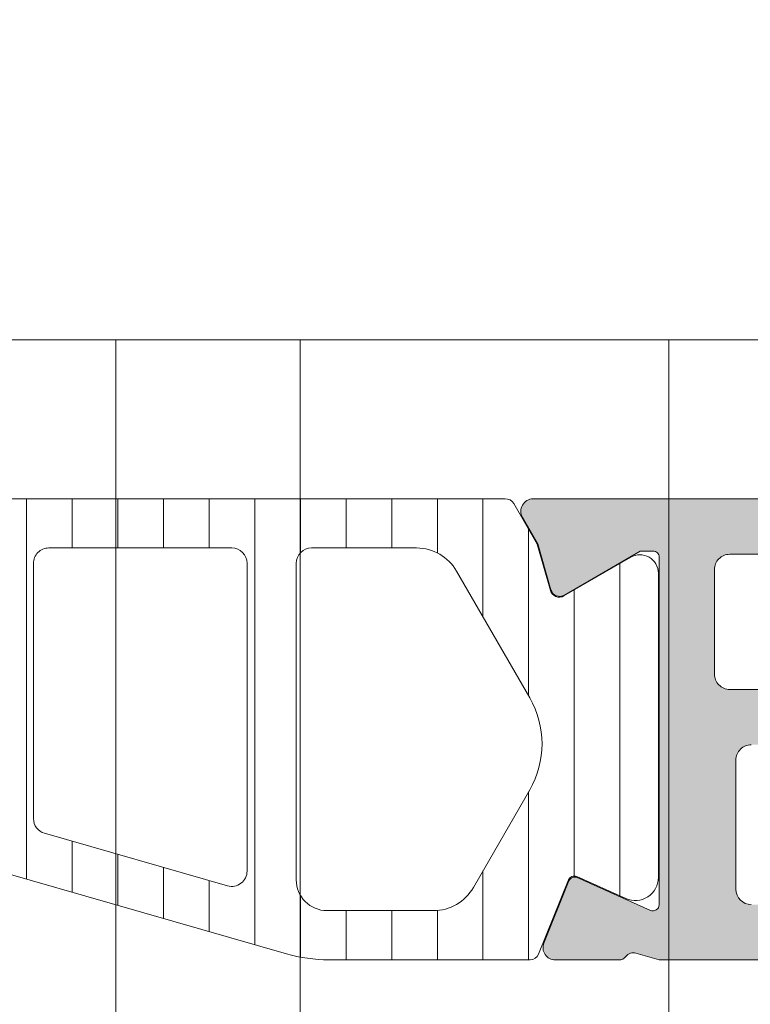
# Model space of a CAD drawing. Header units: millimetres. Extents: x 213386 to 506888, y 183055 to 450952.
# Tile 18 of 256: x 373081 to 373104, y 287229 to 287261. Entities that reach past the tile are written whole.
import ezdxf

# ---------------------------------------------------------------- set-up
doc = ezdxf.new("R2010")
doc.units = ezdxf.units.MM
doc.layers.add('FASÁDA DETAILNÍ', color=255, linetype='Continuous', lineweight=0)
pattern_1 = [(135, (397960.6382589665, 280090.6957864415), (-1.077630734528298, -1.077630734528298), []), (225, (397960.6382589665, 280090.6957864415), (1.077630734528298, -1.077630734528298), [])]

msp = doc.modelspace()

# ---------------------------------------------------------------- hatches: boundary and pattern name
at = {"layer": 'FASÁDA DETAILNÍ'}
h = msp.add_hatch(color=256, dxfattribs=at)
edge = h.paths.add_edge_path(flags=16)
edge.add_ellipse((373131.1201415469, 287239.4956666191), major_axis=(-0.4999740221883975, 0), ratio=1, start_angle=89.99702293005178, end_angle=180.0029770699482)
edge.add_line((373131.6201155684, 287239.4956925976), (373131.6201155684, 287257.4956925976))
edge.add_ellipse((373131.1201415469, 287257.4957185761), major_axis=(-0.4999740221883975, 0), ratio=1, start_angle=179.9970229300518, end_angle=270.0029770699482)
edge.add_line((373131.1201155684, 287257.9956925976), (373118.6201155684, 287257.9956925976))
edge.add_ellipse((373118.6201373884, 287257.4956707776), major_axis=(-0.5000218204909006, 0), ratio=1, start_angle=270.002500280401, end_angle=359.997499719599)
edge.add_line((373118.1201155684, 287257.4956925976), (373118.1201155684, 287244.8926415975))
edge.add_ellipse((373116.620116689, 287244.8926404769), major_axis=(-1.499998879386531, 0), ratio=1, start_angle=89.99995719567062, end_angle=180.0000428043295, ccw=False)
edge.add_line((373116.6201155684, 287243.3926415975), (373103.6201275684, 287243.3926415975))
edge.add_ellipse((373103.6201271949, 287242.8926419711), major_axis=(-0.4999996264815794, 0), ratio=1, start_angle=-90.00004280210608, end_angle=4.280210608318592e-05)
edge.add_line((373103.1201275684, 287242.8926415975), (373103.1201275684, 287239.4956925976))
edge.add_ellipse((373103.6201271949, 287239.4956922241), major_axis=(-0.4999996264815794, 0), ratio=1, start_angle=-4.280210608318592e-05, end_angle=90.00004280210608)
edge.add_line((373103.6201275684, 287238.9956925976), (373131.1201155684, 287238.9956925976))
edge = h.paths.add_edge_path()
edge.add_line((373132.3201275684, 287210.1956975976), (373129.3201275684, 287210.1956975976))
edge.add_line((373129.3201275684, 287210.1956975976), (373129.3201275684, 287212.1956975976))
edge.add_arc((373129.8201015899, 287212.1957235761), 0.4999740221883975, 89.9970229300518, 180.0029770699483, ccw=False)
edge.add_line((373129.8201275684, 287212.6956975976), (373130.3201275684, 287212.6956975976))
edge.add_line((373130.3201275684, 287212.6956975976), (373130.3201275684, 287211.6956975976))
edge.add_line((373130.3201275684, 287211.6956975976), (373131.3201275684, 287211.6956975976))
edge.add_arc((373131.3200634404, 287212.6957617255), 1.000064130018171, 270.0036740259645, 359.9963259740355)
edge.add_line((373132.3201275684, 287212.6956975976), (373132.3201275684, 287216.6956975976))
edge.add_arc((373131.3200975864, 287216.6956676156), 1.000029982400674, 0.001717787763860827, 89.99828221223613)
edge.add_line((373131.3201275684, 287217.6956975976), (373130.3201275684, 287217.6956975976))
edge.add_line((373130.3201275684, 287217.6956975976), (373130.3201275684, 287216.6956975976))
edge.add_line((373130.3201275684, 287216.6956975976), (373129.8201275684, 287216.6956975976))
edge.add_arc((373129.8201331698, 287217.195703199), 0.5000056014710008, 180.0006418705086, 269.9993581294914, ccw=False)
edge.add_line((373129.3201275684, 287217.1956975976), (373129.3201275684, 287219.9957005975))
edge.add_arc((373129.8201275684, 287219.9957005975), 0.5, 0, 180, ccw=False)
edge.add_line((373130.3201275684, 287219.9957005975), (373130.3201275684, 287219.6956975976))
edge.add_arc((373130.8201382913, 287219.6957083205), 0.5000107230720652, 180.0012287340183, 269.9987712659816)
edge.add_line((373130.8201275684, 287219.1956975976), (373131.3201275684, 287219.1956975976))
edge.add_arc((373131.3200596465, 287219.6957655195), 0.5000679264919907, 270.0077822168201, 359.9922177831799)
edge.add_line((373131.8201275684, 287219.6956975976), (373131.8201275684, 287230.9956925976))
edge.add_arc((373131.3201057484, 287230.9956707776), 0.5000218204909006, 0.002500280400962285, 89.99749971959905)
edge.add_line((373131.3201275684, 287231.4956925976), (373130.8201275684, 287231.4956925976))
edge.add_arc((373130.8200648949, 287230.9957552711), 0.499937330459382, 89.99281724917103, 180.007182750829)
edge.add_line((373130.3201275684, 287230.9956925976), (373130.3201275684, 287230.6956895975))
edge.add_arc((373129.8200647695, 287230.6957523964), 0.5000628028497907, 270.0071953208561, 359.9928046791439, ccw=False)
edge.add_line((373129.8201275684, 287230.1956895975), (373125.3201275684, 287230.1956895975))
edge.add_arc((373125.3201331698, 287230.695695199), 0.5000056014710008, 180.0006418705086, 269.9993581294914, ccw=False)
edge.add_line((373124.8201275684, 287230.6956895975), (373124.8201275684, 287231.4956925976))
edge.add_arc((373125.3201015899, 287231.4957185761), 0.4999740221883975, 89.9970229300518, 180.0029770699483, ccw=False)
edge.add_line((373125.3201275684, 287231.9956925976), (373127.3201275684, 287231.9956925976))
edge.add_arc((373127.3200596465, 287232.4957605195), 0.5000679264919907, 270.0077822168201, 359.9922177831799)
edge.add_line((373127.8201275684, 287232.4956925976), (373127.8201275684, 287232.9956925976))
edge.add_arc((373128.3200648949, 287232.9957552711), 0.499937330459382, 89.99281724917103, 180.0071827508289, ccw=False)
edge.add_line((373128.3201275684, 287233.4956925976), (373131.3201275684, 287233.4956925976))
edge.add_arc((373131.3200724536, 287233.9957477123), 0.5000551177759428, 270.006314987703, 359.9936850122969)
edge.add_line((373131.8201275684, 287233.9956925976), (373131.8201275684, 287235.6956895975))
edge.add_arc((373130.3201594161, 287235.6957214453), 1.499968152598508, 359.9987834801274, 450.0012165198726)
edge.add_line((373130.3201275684, 287237.1956895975), (373104.3201275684, 287237.1956895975))
edge.add_arc((373104.3201067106, 287236.6957104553), 0.4999791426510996, 89.9976097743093, 180.0023902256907)
edge.add_line((373103.8201275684, 287236.6956895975), (373103.8201275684, 287232.4956925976))
edge.add_arc((373104.3201331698, 287232.495698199), 0.5000056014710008, 180.0006418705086, 269.9993581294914)
edge.add_line((373104.3201275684, 287231.9956925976), (373106.3201275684, 287231.9956925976))
edge.add_arc((373106.3201057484, 287231.4956707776), 0.5000218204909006, 0.002500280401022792, 89.99749971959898, ccw=False)
edge.add_line((373106.8201275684, 287231.4956925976), (373106.8201275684, 287230.6956895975))
edge.add_arc((373106.320075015, 287230.6957421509), 0.5000525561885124, 270.0060215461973, 359.9939784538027, ccw=False)
edge.add_line((373106.3201275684, 287230.1956895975), (373101.3201265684, 287230.1956895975))
edge.add_line((373101.3201265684, 287230.1956895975), (373100.5622375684, 287230.4130105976))
edge.add_arc((373100.4795462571, 287230.1246321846), 0.2999999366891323, 73.99997576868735, 142.0951853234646)
edge.add_arc((373100.0061264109, 287230.4932427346), 0.3000001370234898, 270.0000300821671, 322.0952819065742, ccw=False)
edge.add_line((373100.0061265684, 287230.1932425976), (373097.9419795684, 287230.1932445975))
edge.add_arc((373097.9419791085, 287230.5932439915), 0.399999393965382, 158.0262304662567, 270.00006587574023, ccw=False)
edge.add_line((373097.5710375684, 287230.7429165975), (373098.3873985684, 287232.7661455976))
edge.add_arc((373098.5728688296, 287232.6913089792), 0.1999993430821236, 65.85890763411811, 158.0260921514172, ccw=False)
edge.add_line((373098.6546655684, 287232.8738165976), (373101.0383505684, 287231.8054965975))
edge.add_arc((373101.1201472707, 287231.9880047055), 0.1999997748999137, 245.8589745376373, 360.8199006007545)
edge.add_line((373101.3201265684, 287231.9908665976), (373101.3201275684, 287243.2949465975))
edge.add_arc((373101.1287130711, 287243.303378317), 0.1916001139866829, 357.4777780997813, 451.0444500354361)
edge.add_line((373101.1252205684, 287243.4949465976), (373100.7046365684, 287243.4949465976))
edge.add_line((373100.7046365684, 287243.4949465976), (373098.2390245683, 287242.0632115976))
edge.add_arc((373098.088212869, 287242.3225485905), 0.2999997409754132, 195.9999717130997, 300.1791961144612, ccw=False)
edge.add_line((373097.7998345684, 287242.2398575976), (373097.3719635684, 287243.7320185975))
edge.add_line((373097.3719635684, 287243.7320185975), (373096.8735515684, 287244.5952935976))
edge.add_arc((373097.2199618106, 287244.7952935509), 0.400000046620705, 90.00003470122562, 209.9999884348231, ccw=False)
edge.add_line((373097.2199615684, 287245.1952935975), (373101.3278925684, 287245.1949465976))
edge.add_line((373101.3278925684, 287245.1949465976), (373115.8199495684, 287245.1926415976))
edge.add_arc((373115.8201276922, 287245.6926414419), 0.4999998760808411, 269.9795885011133, 360.0000178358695)
edge.add_line((373116.3201275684, 287245.6926415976), (373116.3201275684, 287251.0956835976))
edge.add_arc((373115.8201279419, 287251.0956839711), 0.4999996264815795, 359.9999571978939, 450.0000428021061)
edge.add_line((373115.8201275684, 287251.5956835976), (373113.3201275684, 287251.5956835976))
edge.add_arc((373113.3201271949, 287252.095683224), 0.4999996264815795, 179.9999571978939, 270.00004280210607, ccw=False)
edge.add_line((373112.8201275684, 287252.0956835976), (373112.8201275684, 287253.3956865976))
edge.add_arc((373113.3201067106, 287253.3957074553), 0.4999791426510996, 89.99760977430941, 180.0023902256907, ccw=False)
edge.add_line((373113.3201275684, 287253.8956865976), (373113.8201275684, 287253.8956865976))
edge.add_line((373113.8201275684, 287253.8956865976), (373113.8201275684, 287252.8956865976))
edge.add_line((373113.8201275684, 287252.8956865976), (373115.3201275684, 287252.8956865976))
edge.add_arc((373115.3200958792, 287253.8957182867), 1.00003168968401, 270.001815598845, 359.998184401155)
edge.add_line((373116.3201275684, 287253.8956865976), (373116.3201275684, 287257.8956865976))
edge.add_arc((373115.3200583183, 287257.8956173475), 1.000069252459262, 0.003967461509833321, 89.99603253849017)
edge.add_line((373115.3201275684, 287258.8956865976), (373113.8201275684, 287258.8956865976))
edge.add_line((373113.8201275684, 287258.8956865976), (373113.8201275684, 287257.8956865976))
edge.add_line((373113.8201275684, 287257.8956865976), (373113.3201275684, 287257.8956865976))
edge.add_arc((373113.3201015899, 287258.3956606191), 0.4999740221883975, 179.9970229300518, 270.0029770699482, ccw=False)
edge.add_line((373112.8201275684, 287258.3956865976), (373112.8201275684, 287259.6956895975))
edge.add_arc((373113.3201331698, 287259.6956839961), 0.5000056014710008, 90.00064187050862, 179.9993581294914, ccw=False)
edge.add_line((373113.3201275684, 287260.1956895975), (373132.3201275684, 287260.1956895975))
edge.add_arc((373132.3201568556, 287258.6957188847), 1.49997071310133, -0.0011187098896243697, 90.00111870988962, ccw=False)
edge.add_line((373133.8201275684, 287258.6956895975), (373133.8201275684, 287211.6956975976))
edge.add_arc((373132.3200672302, 287211.6957579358), 1.500060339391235, 270.0023046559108, 359.9976953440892, ccw=False)
h = msp.add_hatch(dxfattribs=at)
h.set_pattern_fill('ANSI31', color=256, scale=0.468, angle=45, style=0)
h.set_pattern_definition([(90, (397960.6382589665, 280090.6957864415), (-1.4859, 3.33066907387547e-16), [])])
edge = h.paths.add_edge_path(flags=16)
edge.add_line((373073.9086335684, 287242.8476175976), (373072.6252715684, 287240.6249075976))
edge.add_ellipse((373074.3569965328, 287239.6250352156), major_axis=(-1.999654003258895, 0), ratio=1, start_angle=-30.0015014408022, end_angle=29.99995422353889)
edge.add_line((373072.6252445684, 287238.6252095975), (373073.2773725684, 287237.4956915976))
edge.add_ellipse((373075.8754527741, 287238.9956947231), major_axis=(-3.000005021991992, 0), ratio=1, start_angle=30.00001355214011, end_angle=73.99994528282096)
edge.add_line((373075.0485365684, 287236.1119055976), (373078.7195585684, 287235.0592575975))
edge.add_ellipse((373078.8573773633, 287235.5398886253), major_axis=(-0.5000002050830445, 0), ratio=1, start_angle=73.99999279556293, end_angle=180.0007989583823)
edge.add_line((373079.3573775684, 287235.5398955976), (373079.3572675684, 287243.0976485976))
edge.add_ellipse((373078.8572677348, 287243.097638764), major_axis=(-0.4999998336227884, 0), ratio=1, start_angle=180.0011268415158, end_angle=270.000821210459)
edge.add_line((373078.8572605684, 287243.5976385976), (373075.2076115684, 287243.5975825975))
edge.add_ellipse((373075.2076510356, 287242.0975833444), major_axis=(-1.499999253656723, 0), ratio=1, start_angle=270.001507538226, end_angle=329.998472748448)
edge = h.paths.add_edge_path(flags=16)
edge.add_line((373080.9572695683, 287243.0976665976), (373080.9573965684, 287234.7943365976))
edge.add_ellipse((373081.4573968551, 287234.794344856), major_axis=(-0.5000002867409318, 0), ratio=1, start_angle=0.0009463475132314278, end_angle=74.00005606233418)
edge.add_line((373081.3195785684, 287234.3137135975), (373087.2723405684, 287232.6067865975))
edge.add_ellipse((373087.41015959, 287233.0874173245), major_axis=(-0.4999999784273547, 0), ratio=1, start_angle=73.99995831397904, end_angle=180.0009480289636)
edge.add_line((373087.9101595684, 287233.0874255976), (373087.9099895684, 287243.0977795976))
edge.add_ellipse((373087.4099893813, 287243.0977674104), major_axis=(-0.5000001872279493, 0), ratio=1, start_angle=180.0013965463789, end_angle=270.0008953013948)
edge.add_line((373087.4099815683, 287243.5977675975), (373081.4572615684, 287243.5976775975))
edge.add_ellipse((373081.4572698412, 287243.0976773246), major_axis=(-0.5000002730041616, 0), ratio=1, start_angle=-89.99905200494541, end_angle=0.001229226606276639)
edge = h.paths.add_edge_path(flags=16)
edge.add_line((373095.2742935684, 287232.5486305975), (373097.1081825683, 287235.7250205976))
edge.add_ellipse((373094.5101028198, 287237.2250204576), major_axis=(-3.000002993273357, 0), ratio=1, start_angle=150.000036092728, end_angle=210.0014917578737)
edge.add_line((373097.1081425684, 287238.7250895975), (373094.7276475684, 287242.8479725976))
edge.add_ellipse((373093.4286292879, 287242.0979369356), major_axis=(-1.500000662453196, 0), ratio=1, start_angle=210.0015583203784, end_angle=270.0015171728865)
edge.add_line((373093.4285895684, 287243.5979375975), (373090.0099755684, 287243.5978465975))
edge.add_ellipse((373090.0099890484, 287243.0978471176), major_axis=(-0.4999994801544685, 0), ratio=1, start_angle=-89.9984553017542, end_angle=0.001434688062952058)
edge.add_line((373089.5099895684, 287243.0978345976), (373089.5101705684, 287232.7985195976))
edge.add_ellipse((373090.5101709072, 287232.7985379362), major_axis=(-1.000000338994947, 0), ratio=1, start_angle=0.001050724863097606, end_angle=90.00152757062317)
edge.add_line((373090.5101975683, 287231.7985375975), (373093.9752955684, 287231.7986305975))
edge.add_ellipse((373093.9752553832, 287233.2986307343), major_axis=(-1.500000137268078, 0), ratio=1, start_angle=90.00153496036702, end_angle=149.9999969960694)
edge = h.paths.add_edge_path()
edge.add_line((373097.1220995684, 287230.1987625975), (373090.5690365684, 287230.1985405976))
edge.add_arc((373090.5688697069, 287235.1985382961), 4.999997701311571, 253.9999762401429, 270.00191209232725, ccw=False)
edge.add_line((373089.1906815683, 287230.3922325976), (373074.3042635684, 287234.6608435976))
edge.add_arc((373074.1664450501, 287234.1802132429), 0.4999994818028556, 74.00000200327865, 180.0000739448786)
edge.add_line((373073.6664455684, 287234.1802125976), (373073.6664455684, 287230.2968385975))
edge.add_arc((373072.6664455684, 287230.2968185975), 1.0000000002, -179.99885408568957, 0.001145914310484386, ccw=False)
edge.add_line((373071.6664455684, 287230.2967985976), (373071.6662575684, 287234.9951345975))
edge.add_line((373071.6662575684, 287234.9951345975), (373071.5102055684, 287234.9951345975))
edge.add_arc((373071.5102049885, 287235.2951345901), 0.2999999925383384, 201.9738458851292, 270.000110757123, ccw=False)
edge.add_line((373071.2319985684, 287235.1828795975), (373070.2588115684, 287237.5947815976))
edge.add_arc((373070.0733403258, 287237.5199449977), 0.2000002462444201, 21.97379773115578, 114.1409822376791)
edge.add_line((373069.9915435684, 287237.7024535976), (373068.3928585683, 287236.9859535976))
edge.add_arc((373068.0861203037, 287237.6703593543), 0.7499997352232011, 179.9999814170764, 294.1410584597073, ccw=False)
edge.add_line((373067.3361205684, 287237.6703595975), (373067.3361205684, 287242.7779085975))
edge.add_arc((373067.9361204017, 287242.7779084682), 0.5999998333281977, 59.85707513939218, 179.9999876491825, ccw=False)
edge.add_line((373068.2374155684, 287243.2967735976), (373070.4093725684, 287242.0355575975))
edge.add_arc((373070.5600208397, 287242.2949902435), 0.3000003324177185, 239.8569693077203, 343.9999309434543)
edge.add_line((373070.8483995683, 287242.2122985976), (373071.2826665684, 287243.7267705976))
edge.add_line((373071.2826665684, 287243.7267705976), (373072.0452145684, 287245.0475425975))
edge.add_arc((373072.3050217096, 287244.897541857), 0.2999999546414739, 87.5366952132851, 149.999831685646, ccw=False)
edge.add_line((373072.3179155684, 287245.1972645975), (373096.3075695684, 287245.1972645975))
edge.add_arc((373096.3275242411, 287244.897928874), 0.3000001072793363, 30.000147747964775, 93.81387623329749, ccw=False)
edge.add_line((373096.5873315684, 287245.0479295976), (373097.3498995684, 287243.7271235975))
edge.add_line((373097.3498995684, 287243.7271235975), (373097.7841665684, 287242.2126525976))
edge.add_arc((373098.0725456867, 287242.2953437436), 0.3000005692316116, 195.9999567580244, 300.1429183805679)
edge.add_line((373098.2231935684, 287242.0359105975), (373100.3951495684, 287243.2971265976))
edge.add_arc((373100.6964452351, 287242.7782611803), 0.600000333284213, 3.984274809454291e-05, 120.14295234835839, ccw=False)
edge.add_line((373101.2964455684, 287242.7782615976), (373101.2964455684, 287232.8746615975))
edge.add_arc((373100.5464455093, 287232.8746608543), 0.7500000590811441, -114.14102026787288, 5.6780389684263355e-05, ccw=False)
edge.add_line((373100.2397075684, 287232.1902545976), (373098.6410225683, 287232.9067545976))
edge.add_arc((373098.559225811, 287232.7242459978), 0.2000002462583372, 65.85901777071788, 158.0262022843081)
edge.add_line((373098.3737545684, 287232.7990825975), (373097.4002955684, 287230.3865075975))
edge.add_arc((373097.1220897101, 287230.4987617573), 0.2999991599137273, 270.00188278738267, 338.02626145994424, ccw=False)
h = msp.add_hatch(dxfattribs=at)
h.set_pattern_fill('ANSI37', color=256, scale=0.48, angle=90, style=0)
h.set_pattern_definition(pattern_1)
edge = h.paths.add_edge_path(flags=16)
edge.add_line((373070.4188785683, 287214.5314237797), (373070.5186225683, 287213.1385697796))
edge.add_arc((373069.9201556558, 287213.0957122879), 0.5999995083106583, -90.00000834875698, 4.096080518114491, ccw=False)
edge.add_arc((373069.9201554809, 287213.095712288), 0.5999995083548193, 175.9039194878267, 270.00000835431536, ccw=False)
edge.add_line((373069.3216885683, 287213.1385697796), (373069.4214325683, 287214.5314237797))
edge.add_arc((373069.9201555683, 287214.4957093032), 0.5000001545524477, 4.096064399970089, 175.9039356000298, ccw=False)
edge = h.paths.add_edge_path(flags=16)
edge.add_arc((373068.3201589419, 287217.6957174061), 0.4999996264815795, -90.00004280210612, 4.280210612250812e-05, ccw=False)
edge.add_line((373068.3201585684, 287217.1957177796), (373064.7264735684, 287217.1957177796))
edge.add_arc((373064.7264735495, 287217.6957181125), 0.5000003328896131, 156.7819733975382, 270.0000021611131, ccw=False)
edge.add_line((373064.2669675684, 287217.8928337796), (373066.9828455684, 287224.2239357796))
edge.add_arc((373067.4423509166, 287224.02681986), 0.4999998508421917, 87.49988936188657, 156.7819182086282, ccw=False)
edge.add_line((373067.4641615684, 287224.5263437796), (373068.3419685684, 287224.4880177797))
edge.add_arc((373068.320159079, 287223.9884941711), 0.4999994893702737, -4.485651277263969e-05, 87.5000208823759, ccw=False)
edge.add_line((373068.8201585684, 287223.9884937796), (373068.8201585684, 287217.6957177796))
edge = h.paths.add_edge_path(flags=16)
edge.add_line((373093.8740775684, 287223.1038797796), (373098.0227475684, 287214.2070267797))
edge.add_arc((373097.5695938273, 287213.9957176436), 0.4999998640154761, -90.0000296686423, 25.000007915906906, ccw=False)
edge.add_line((373097.5695935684, 287213.4957177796), (373088.2201585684, 287213.4957177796))
edge.add_arc((373088.2201581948, 287213.9957174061), 0.4999996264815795, 179.9999571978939, 270.00004280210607, ccw=False)
edge.add_line((373087.7201585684, 287213.9957177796), (373087.7201585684, 287223.1196407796))
edge.add_arc((373088.2201586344, 287223.1196406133), 0.5000000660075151, 87.49997275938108, 179.9999809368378, ccw=False)
edge.add_line((373088.2419685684, 287223.6191647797), (373093.4427325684, 287223.3920947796))
edge.add_arc((373093.4209228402, 287222.8925693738), 0.5000012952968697, 25.000091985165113, 87.5000025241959, ccw=False)
edge = h.paths.add_edge_path(flags=16)
edge.add_arc((373085.0201589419, 287213.9957174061), 0.4999996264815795, -90.00004280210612, 4.280210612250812e-05, ccw=False)
edge.add_line((373085.0201585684, 287213.4957177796), (373077.8201585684, 287213.4957177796))
edge.add_arc((373077.8201581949, 287213.9957174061), 0.4999996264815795, 179.9999571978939, 270.00004280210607, ccw=False)
edge.add_line((373077.3201585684, 287213.9957177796), (373077.3201585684, 287215.1957177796))
edge.add_arc((373075.3201600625, 287215.1957192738), 1.99999850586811, 359.9999571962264, 450.0000428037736)
edge.add_line((373075.3201585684, 287217.1957177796), (373071.5201585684, 287217.1957177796))
edge.add_arc((373071.5201581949, 287217.6957174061), 0.4999996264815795, 179.9999571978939, 270.00004280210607, ccw=False)
edge.add_line((373071.0201585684, 287217.6957177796), (373071.0201585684, 287223.8487787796))
edge.add_arc((373071.5201586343, 287223.8487786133), 0.5000000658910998, 87.49997275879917, 179.9999809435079, ccw=False)
edge.add_line((373071.5419685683, 287224.3483027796), (373077.0419685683, 287224.1081677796))
edge.add_arc((373077.0201590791, 287223.608644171), 0.4999994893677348, -4.4849842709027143e-05, 87.50002088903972, ccw=False)
edge.add_line((373077.5201585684, 287223.6086437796), (373077.5201585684, 287218.2957177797))
edge.add_arc((373078.6201585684, 287218.2957177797), 1.099999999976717, 180, 360)
edge.add_line((373079.7201585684, 287218.2957177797), (373079.7201585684, 287223.4689287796))
edge.add_arc((373080.2201586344, 287223.4689286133), 0.5000000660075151, 87.49997275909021, 179.9999809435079, ccw=False)
edge.add_line((373080.2419685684, 287223.9684527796), (373085.0419685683, 287223.7588797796))
edge.add_arc((373085.0201590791, 287223.259356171), 0.4999994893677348, -4.4849842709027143e-05, 87.50002088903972, ccw=False)
edge.add_line((373085.5201585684, 287223.2593557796), (373085.5201585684, 287213.9957177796))
edge = h.paths.add_edge_path()
edge.add_line((373100.2332115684, 287215.3821747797), (373096.1353625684, 287224.1700407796))
edge.add_ellipse((373093.4164371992, 287222.9021832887), major_axis=(-3.000002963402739, 0), ratio=1, start_angle=205.0000306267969, end_angle=267.4999411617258)
edge.add_line((373093.5472985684, 287225.8993307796), (373092.8983485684, 287225.9276647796))
edge.add_ellipse((373092.9201580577, 287226.4271883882), major_axis=(-0.4999994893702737, 0), ratio=1, start_angle=-4.485651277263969e-05, end_angle=87.50002088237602, ccw=False)
edge.add_line((373092.4201585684, 287226.4271887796), (373092.4201585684, 287227.3957177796))
edge.add_ellipse((373092.3201586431, 287227.3957178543), major_axis=(-0.09999992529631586, 0), ratio=1, start_angle=179.9999572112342, end_angle=270.0000427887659)
edge.add_line((373092.3201585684, 287227.4957177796), (373091.7201585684, 287227.4957177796))
edge.add_ellipse((373091.7201584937, 287227.3957178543), major_axis=(-0.09999992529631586, 0), ratio=1, start_angle=-90.00004278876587, end_angle=4.278876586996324e-05)
edge.add_line((373091.6201585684, 287227.3957177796), (373091.6201585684, 287226.4926797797))
edge.add_ellipse((373091.1201585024, 287226.4926799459), major_axis=(-0.5000000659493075, 0), ratio=1, start_angle=87.49997275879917, end_angle=179.999980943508, ccw=False)
edge.add_line((373091.0983485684, 287225.9931557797), (373082.1980545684, 287226.3869937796))
edge.add_ellipse((373082.2201586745, 287226.8865050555), major_axis=(-0.5000001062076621, 0), ratio=1, start_angle=-8.298277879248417e-05, end_angle=87.46623077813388, ccw=False)
edge.add_line((373081.7201585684, 287226.8865057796), (373081.7201585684, 287227.4957177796))
edge.add_ellipse((373081.6201586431, 287227.4957178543), major_axis=(-0.09999992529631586, 0), ratio=1, start_angle=179.9999572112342, end_angle=270.0000427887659)
edge.add_line((373081.6201585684, 287227.5957177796), (373081.0201585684, 287227.5957177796))
edge.add_ellipse((373081.0201584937, 287227.4957178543), major_axis=(-0.0999999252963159, 0), ratio=1, start_angle=-90.0000428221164, end_angle=4.278876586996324e-05)
edge.add_line((373080.9201585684, 287227.4957177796), (373080.9201585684, 287226.9661557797))
edge.add_ellipse((373080.4201580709, 287226.9661554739), major_axis=(-0.5000004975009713, 0), ratio=1, start_angle=87.46630200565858, end_angle=180.0000350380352, ccw=False)
edge.add_line((373080.3980545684, 287226.4666437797), (373068.8578295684, 287226.9772997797))
edge.add_ellipse((373068.8796391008, 287227.4768243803), major_axis=(-0.5000004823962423, 0), ratio=1, start_angle=-3.2170573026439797, end_angle=87.50002091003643, ccw=False)
edge.add_line((373068.3804265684, 287227.5048837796), (373068.6689895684, 287232.6386267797))
edge.add_ellipse((373069.0794075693, 287232.5230713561), major_axis=(-0.4263754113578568, 0), ratio=1, start_angle=200.7589723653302, end_angle=344.27514552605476, ccw=False)
edge.add_line((373069.4781025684, 287232.6741947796), (373069.4768625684, 287232.4415917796))
edge.add_line((373069.4768625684, 287232.4415917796), (373069.1787245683, 287230.5590127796))
edge.add_line((373069.1787245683, 287230.5590127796), (373069.5791505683, 287227.7097277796))
edge.add_ellipse((373069.8762311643, 287227.7514783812), major_axis=(-0.2999999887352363, 0), ratio=1, start_angle=7.999744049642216, end_angle=124.5977463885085)
edge.add_ellipse((373068.343117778, 287229.9740494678), major_axis=(-3.000047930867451, 0), ratio=1, start_angle=124.5976412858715, end_angle=198.0084245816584)
edge.add_line((373071.1961965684, 287230.9015347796), (373070.5626205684, 287233.1564257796))
edge.add_ellipse((373069.7874080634, 287232.9954962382), major_axis=(-0.791740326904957, 0), ratio=1, start_angle=191.7276897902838, end_angle=263.2016537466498)
edge.add_line((373069.8811305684, 287233.7816697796), (373068.8229205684, 287233.7828907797))
edge.add_ellipse((373068.9520448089, 287232.6038045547), major_axis=(-1.186135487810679, 0), ratio=1, start_angle=276.2496781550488, end_angle=341.3444235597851)
edge.add_line((373067.8282305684, 287232.9832237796), (373066.7338975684, 287229.7418837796))
edge.add_line((373066.7338975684, 287229.7418837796), (373063.8441195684, 287221.6920887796))
edge.add_line((373063.8441195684, 287221.6920887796), (373059.5113105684, 287211.7942117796))
edge.add_ellipse((373059.970319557, 287211.5959417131), major_axis=(-0.5000002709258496, 0), ratio=1, start_angle=-23.36204947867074, end_angle=89.93342363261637)
edge.add_line((373059.9697385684, 287211.0959417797), (373060.5164395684, 287211.0953067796))
edge.add_ellipse((373060.5170198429, 287211.5953068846), major_axis=(-0.5000004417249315, 0), ratio=1, start_angle=89.93350548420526, end_angle=156.0791754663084)
edge.add_line((373060.9740735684, 287211.3925697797), (373062.3758295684, 287214.5965727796))
edge.add_ellipse((373063.2919706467, 287214.195718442), major_axis=(-0.9999993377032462, 0), ratio=1, start_angle=269.99994719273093, end_angle=336.3683852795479, ccw=False)
edge.add_line((373063.2919715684, 287215.1957177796), (373068.5199135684, 287215.1957177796))
edge.add_line((373068.5199135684, 287215.1957177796), (373068.5199225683, 287213.3962387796))
edge.add_line((373068.5199225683, 287213.3962387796), (373068.0051215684, 287213.2582967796))
edge.add_ellipse((373068.1198868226, 287212.9811427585), major_axis=(-0.2999756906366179, 0), ratio=1, start_angle=-67.5062997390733, end_angle=22.50356669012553)
edge.add_line((373067.8427525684, 287212.8663297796), (373068.6919195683, 287211.5962027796))
edge.add_ellipse((373069.5577837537, 287212.0959235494), major_axis=(-0.9997207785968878, 0), ratio=1, start_angle=29.99076069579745, end_angle=90.00761184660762)
edge.add_line((373069.5579165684, 287211.0962027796), (373070.2822775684, 287211.0962337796))
edge.add_ellipse((373070.2820695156, 287212.0959716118), major_axis=(-0.9997378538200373, 0), ratio=1, start_angle=90.01192367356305, end_angle=150.0086750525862)
edge.add_line((373071.1479435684, 287211.5962337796), (373071.9971105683, 287212.8663297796))
edge.add_ellipse((373071.7199630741, 287212.9811416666), major_axis=(-0.2999875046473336, 0), ratio=1, start_angle=157.4975938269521, end_angle=247.5013961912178)
edge.add_line((373071.8347565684, 287213.2582967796), (373071.3199405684, 287213.3962687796))
edge.add_line((373071.3199405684, 287213.3962687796), (373071.3199325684, 287215.1957177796))
edge.add_line((373071.3199325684, 287215.1957177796), (373074.5201595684, 287215.1957177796))
edge.add_ellipse((373074.5201597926, 287214.8957180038), major_axis=(-0.2999997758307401, 0), ratio=1, start_angle=179.9999571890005, end_angle=270.0000428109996, ccw=False)
edge.add_line((373074.8201595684, 287214.8957177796), (373074.8201595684, 287211.5957217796))
edge.add_ellipse((373075.3201591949, 287211.5957214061), major_axis=(-0.4999996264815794, 0), ratio=1, start_angle=-4.280210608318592e-05, end_angle=90.00004280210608)
edge.add_line((373075.3201595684, 287211.0957217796), (373102.2177815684, 287211.0957217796))
edge.add_line((373102.2177815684, 287211.0957217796), (373103.1128995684, 287212.6461137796))
edge.add_ellipse((373102.6798870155, 287212.8961138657), major_axis=(-0.4999999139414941, 0), ratio=1, start_angle=149.9999829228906, end_angle=269.9999366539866)
edge.add_line((373102.6798875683, 287213.3961137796), (373102.6798875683, 287215.0934847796))
edge.add_line((373102.6798875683, 287215.0934847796), (373100.6863655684, 287215.0934847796))
edge.add_ellipse((373100.6863652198, 287215.5934850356), major_axis=(-0.5000002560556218, 0), ratio=1, start_angle=25.000128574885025, end_angle=90.00003994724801, ccw=False)
h = msp.add_hatch(dxfattribs=at)
h.set_pattern_fill('ANSI37', color=256, scale=0.48, angle=90, style=0)
h.set_pattern_definition(pattern_1)
edge = h.paths.add_edge_path(flags=16)
edge.add_line((373070.4188785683, 287214.5314235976), (373070.5186225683, 287213.1385695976))
edge.add_arc((373069.9201556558, 287213.0957121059), 0.5999995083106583, -90.00000834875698, 4.096080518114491, ccw=False)
edge.add_arc((373069.9201554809, 287213.0957121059), 0.5999995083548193, 175.9039194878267, 270.00000835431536, ccw=False)
edge.add_line((373069.3216885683, 287213.1385695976), (373069.4214325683, 287214.5314235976))
edge.add_arc((373069.9201555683, 287214.4957091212), 0.5000001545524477, 4.096064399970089, 175.9039356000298, ccw=False)
edge = h.paths.add_edge_path(flags=16)
edge.add_arc((373068.3201589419, 287217.695717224), 0.4999996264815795, -90.00004280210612, 4.280210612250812e-05, ccw=False)
edge.add_line((373068.3201585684, 287217.1957175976), (373064.7264735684, 287217.1957175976))
edge.add_arc((373064.7264735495, 287217.6957179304), 0.5000003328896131, 156.7819733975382, 270.0000021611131, ccw=False)
edge.add_line((373064.2669675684, 287217.8928335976), (373066.9828455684, 287224.2239355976))
edge.add_arc((373067.4423509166, 287224.0268196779), 0.4999998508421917, 87.49988936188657, 156.7819182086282, ccw=False)
edge.add_line((373067.4641615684, 287224.5263435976), (373068.3419685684, 287224.4880175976))
edge.add_arc((373068.320159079, 287223.988493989), 0.4999994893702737, -4.485651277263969e-05, 87.5000208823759, ccw=False)
edge.add_line((373068.8201585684, 287223.9884935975), (373068.8201585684, 287217.6957175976))
edge = h.paths.add_edge_path(flags=16)
edge.add_line((373093.8740775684, 287223.1038795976), (373098.0227475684, 287214.2070265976))
edge.add_arc((373097.5695938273, 287213.9957174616), 0.4999998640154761, -90.0000296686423, 25.000007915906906, ccw=False)
edge.add_line((373097.5695935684, 287213.4957175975), (373088.2201585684, 287213.4957175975))
edge.add_arc((373088.2201581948, 287213.995717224), 0.4999996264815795, 179.9999571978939, 270.00004280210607, ccw=False)
edge.add_line((373087.7201585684, 287213.9957175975), (373087.7201585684, 287223.1196405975))
edge.add_arc((373088.2201586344, 287223.1196404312), 0.5000000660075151, 87.49997275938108, 179.9999809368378, ccw=False)
edge.add_line((373088.2419685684, 287223.6191645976), (373093.4427325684, 287223.3920945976))
edge.add_arc((373093.4209228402, 287222.8925691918), 0.5000012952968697, 25.000091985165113, 87.5000025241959, ccw=False)
edge = h.paths.add_edge_path(flags=16)
edge.add_arc((373085.0201589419, 287213.995717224), 0.4999996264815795, -90.00004280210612, 4.280210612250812e-05, ccw=False)
edge.add_line((373085.0201585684, 287213.4957175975), (373077.8201585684, 287213.4957175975))
edge.add_arc((373077.8201581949, 287213.995717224), 0.4999996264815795, 179.9999571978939, 270.00004280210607, ccw=False)
edge.add_line((373077.3201585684, 287213.9957175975), (373077.3201585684, 287215.1957175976))
edge.add_arc((373075.3201600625, 287215.1957190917), 1.99999850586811, 359.9999571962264, 450.0000428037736)
edge.add_line((373075.3201585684, 287217.1957175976), (373071.5201585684, 287217.1957175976))
edge.add_arc((373071.5201581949, 287217.695717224), 0.4999996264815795, 179.9999571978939, 270.00004280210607, ccw=False)
edge.add_line((373071.0201585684, 287217.6957175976), (373071.0201585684, 287223.8487785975))
edge.add_arc((373071.5201586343, 287223.8487784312), 0.5000000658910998, 87.49997275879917, 179.9999809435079, ccw=False)
edge.add_line((373071.5419685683, 287224.3483025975), (373077.0419685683, 287224.1081675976))
edge.add_arc((373077.0201590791, 287223.608643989), 0.4999994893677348, -4.4849842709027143e-05, 87.50002088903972, ccw=False)
edge.add_line((373077.5201585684, 287223.6086435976), (373077.5201585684, 287218.2957175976))
edge.add_arc((373078.6201585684, 287218.2957175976), 1.099999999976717, 180, 360)
edge.add_line((373079.7201585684, 287218.2957175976), (373079.7201585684, 287223.4689285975))
edge.add_arc((373080.2201586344, 287223.4689284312), 0.5000000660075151, 87.49997275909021, 179.9999809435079, ccw=False)
edge.add_line((373080.2419685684, 287223.9684525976), (373085.0419685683, 287223.7588795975))
edge.add_arc((373085.0201590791, 287223.2593559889), 0.4999994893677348, -4.4849842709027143e-05, 87.50002088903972, ccw=False)
edge.add_line((373085.5201585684, 287223.2593555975), (373085.5201585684, 287213.9957175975))
edge = h.paths.add_edge_path()
edge.add_line((373100.2332115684, 287215.3821745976), (373096.1353625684, 287224.1700405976))
edge.add_ellipse((373093.4164371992, 287222.9021831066), major_axis=(-3.000002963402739, 0), ratio=1, start_angle=205.0000306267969, end_angle=267.4999411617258)
edge.add_line((373093.5472985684, 287225.8993305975), (373092.8983485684, 287225.9276645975))
edge.add_ellipse((373092.9201580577, 287226.4271882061), major_axis=(-0.4999994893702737, 0), ratio=1, start_angle=-4.485651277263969e-05, end_angle=87.50002088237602, ccw=False)
edge.add_line((373092.4201585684, 287226.4271885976), (373092.4201585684, 287227.3957175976))
edge.add_ellipse((373092.3201586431, 287227.3957176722), major_axis=(-0.09999992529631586, 0), ratio=1, start_angle=179.9999572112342, end_angle=270.0000427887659)
edge.add_line((373092.3201585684, 287227.4957175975), (373091.7201585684, 287227.4957175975))
edge.add_ellipse((373091.7201584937, 287227.3957176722), major_axis=(-0.09999992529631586, 0), ratio=1, start_angle=-90.00004278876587, end_angle=4.278876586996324e-05)
edge.add_line((373091.6201585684, 287227.3957175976), (373091.6201585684, 287226.4926795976))
edge.add_ellipse((373091.1201585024, 287226.4926797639), major_axis=(-0.5000000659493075, 0), ratio=1, start_angle=87.49997275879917, end_angle=179.999980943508, ccw=False)
edge.add_line((373091.0983485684, 287225.9931555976), (373082.1980545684, 287226.3869935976))
edge.add_ellipse((373082.2201586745, 287226.8865048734), major_axis=(-0.5000001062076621, 0), ratio=1, start_angle=-8.298277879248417e-05, end_angle=87.46623077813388, ccw=False)
edge.add_line((373081.7201585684, 287226.8865055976), (373081.7201585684, 287227.4957175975))
edge.add_ellipse((373081.6201586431, 287227.4957176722), major_axis=(-0.09999992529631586, 0), ratio=1, start_angle=179.9999572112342, end_angle=270.0000427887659)
edge.add_line((373081.6201585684, 287227.5957175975), (373081.0201585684, 287227.5957175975))
edge.add_ellipse((373081.0201584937, 287227.4957176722), major_axis=(-0.0999999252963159, 0), ratio=1, start_angle=-90.0000428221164, end_angle=4.278876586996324e-05)
edge.add_line((373080.9201585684, 287227.4957175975), (373080.9201585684, 287226.9661555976))
edge.add_ellipse((373080.4201580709, 287226.9661552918), major_axis=(-0.5000004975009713, 0), ratio=1, start_angle=87.46630200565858, end_angle=180.0000350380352, ccw=False)
edge.add_line((373080.3980545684, 287226.4666435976), (373068.8578295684, 287226.9772995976))
edge.add_ellipse((373068.8796391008, 287227.4768241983), major_axis=(-0.5000004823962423, 0), ratio=1, start_angle=-3.2170573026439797, end_angle=87.50002091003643, ccw=False)
edge.add_line((373068.3804265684, 287227.5048835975), (373068.6689895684, 287232.6386265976))
edge.add_ellipse((373069.0794075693, 287232.523071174), major_axis=(-0.4263754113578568, 0), ratio=1, start_angle=200.7589723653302, end_angle=344.27514552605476, ccw=False)
edge.add_line((373069.4781025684, 287232.6741945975), (373069.4768625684, 287232.4415915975))
edge.add_line((373069.4768625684, 287232.4415915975), (373069.1787245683, 287230.5590125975))
edge.add_line((373069.1787245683, 287230.5590125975), (373069.5791505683, 287227.7097275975))
edge.add_ellipse((373069.8762311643, 287227.7514781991), major_axis=(-0.2999999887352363, 0), ratio=1, start_angle=7.999744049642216, end_angle=124.5977463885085)
edge.add_ellipse((373068.343117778, 287229.9740492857), major_axis=(-3.000047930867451, 0), ratio=1, start_angle=124.5976412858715, end_angle=198.0084245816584)
edge.add_line((373071.1961965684, 287230.9015345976), (373070.5626205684, 287233.1564255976))
edge.add_ellipse((373069.7874080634, 287232.9954960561), major_axis=(-0.791740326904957, 0), ratio=1, start_angle=191.7276897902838, end_angle=263.2016537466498)
edge.add_line((373069.8811305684, 287233.7816695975), (373068.8229205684, 287233.7828905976))
edge.add_ellipse((373068.9520448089, 287232.6038043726), major_axis=(-1.186135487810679, 0), ratio=1, start_angle=276.2496781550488, end_angle=341.3444235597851)
edge.add_line((373067.8282305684, 287232.9832235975), (373066.7338975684, 287229.7418835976))
edge.add_line((373066.7338975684, 287229.7418835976), (373063.8441195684, 287221.6920885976))
edge.add_line((373063.8441195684, 287221.6920885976), (373059.5113105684, 287211.7942115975))
edge.add_ellipse((373059.970319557, 287211.595941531), major_axis=(-0.5000002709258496, 0), ratio=1, start_angle=-23.36204947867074, end_angle=89.93342363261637)
edge.add_line((373059.9697385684, 287211.0959415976), (373060.5164395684, 287211.0953065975))
edge.add_ellipse((373060.5170198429, 287211.5953067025), major_axis=(-0.5000004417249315, 0), ratio=1, start_angle=89.93350548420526, end_angle=156.0791754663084)
edge.add_line((373060.9740735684, 287211.3925695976), (373062.3758295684, 287214.5965725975))
edge.add_ellipse((373063.2919706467, 287214.1957182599), major_axis=(-0.9999993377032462, 0), ratio=1, start_angle=269.99994719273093, end_angle=336.3683852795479, ccw=False)
edge.add_line((373063.2919715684, 287215.1957175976), (373068.5199135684, 287215.1957175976))
edge.add_line((373068.5199135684, 287215.1957175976), (373068.5199225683, 287213.3962385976))
edge.add_line((373068.5199225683, 287213.3962385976), (373068.0051215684, 287213.2582965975))
edge.add_ellipse((373068.1198868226, 287212.9811425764), major_axis=(-0.2999756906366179, 0), ratio=1, start_angle=-67.5062997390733, end_angle=22.50356669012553)
edge.add_line((373067.8427525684, 287212.8663295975), (373068.6919195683, 287211.5962025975))
edge.add_ellipse((373069.5577837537, 287212.0959233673), major_axis=(-0.9997207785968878, 0), ratio=1, start_angle=29.99076069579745, end_angle=90.00761184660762)
edge.add_line((373069.5579165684, 287211.0962025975), (373070.2822775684, 287211.0962335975))
edge.add_ellipse((373070.2820695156, 287212.0959714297), major_axis=(-0.9997378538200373, 0), ratio=1, start_angle=90.01192367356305, end_angle=150.0086750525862)
edge.add_line((373071.1479435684, 287211.5962335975), (373071.9971105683, 287212.8663295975))
edge.add_ellipse((373071.7199630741, 287212.9811414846), major_axis=(-0.2999875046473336, 0), ratio=1, start_angle=157.4975938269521, end_angle=247.5013961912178)
edge.add_line((373071.8347565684, 287213.2582965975), (373071.3199405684, 287213.3962685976))
edge.add_line((373071.3199405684, 287213.3962685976), (373071.3199325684, 287215.1957175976))
edge.add_line((373071.3199325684, 287215.1957175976), (373074.5201595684, 287215.1957175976))
edge.add_ellipse((373074.5201597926, 287214.8957178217), major_axis=(-0.2999997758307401, 0), ratio=1, start_angle=179.9999571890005, end_angle=270.0000428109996, ccw=False)
edge.add_line((373074.8201595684, 287214.8957175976), (373074.8201595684, 287211.5957215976))
edge.add_ellipse((373075.3201591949, 287211.595721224), major_axis=(-0.4999996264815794, 0), ratio=1, start_angle=-4.280210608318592e-05, end_angle=90.00004280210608)
edge.add_line((373075.3201595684, 287211.0957215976), (373102.2177815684, 287211.0957215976))
edge.add_line((373102.2177815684, 287211.0957215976), (373103.1128995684, 287212.6461135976))
edge.add_ellipse((373102.6798870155, 287212.8961136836), major_axis=(-0.4999999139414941, 0), ratio=1, start_angle=149.9999829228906, end_angle=269.9999366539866)
edge.add_line((373102.6798875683, 287213.3961135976), (373102.6798875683, 287215.0934845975))
edge.add_line((373102.6798875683, 287215.0934845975), (373100.6863655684, 287215.0934845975))
edge.add_ellipse((373100.6863652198, 287215.5934848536), major_axis=(-0.5000002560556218, 0), ratio=1, start_angle=25.000128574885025, end_angle=90.00003994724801, ccw=False)

# ---------------------------------------------------------------- linework, layer by layer
for p, q in [((373083.6382437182, 286777.6545368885), (373083.6382445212, 287250.3702173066)), ((373083.6382437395, 284297.1544280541), (373083.6382437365, 287250.3702173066)), ((373089.6382445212, 287250.3702173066), (373089.6382437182, 286777.6545368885)), ((373089.6382437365, 287250.3702173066), (373089.6382437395, 284297.1544280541)), ((373101.638243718, 286777.6545368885), (373101.6382445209, 287250.3702173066)), ((373101.6382437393, 284297.1544280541), (373101.6382437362, 287250.3702173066))]:
    msp.add_line(p, q, dxfattribs=at)
msp.add_lwpolyline([(373065.3842437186, 287331.3410961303), (373065.3842437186, 287719.0318729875), (373109.3842437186, 287719.0318729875), (373109.3842437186, 287331.3410961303), (373109.3842437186, 287250.3702173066), (373065.3842437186, 287250.3702173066)], close=True, dxfattribs=at)
at = {"layer": 'FASÁDA DETAILNÍ', "extrusion": (0, 0, -1)}
for points in [[(-373131.1201155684, 287238.9956925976, -0.414244), (-373131.6201155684, 287239.4956925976), (-373131.6201155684, 287257.4956925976), (-373131.6201155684, 287257.4956925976, -0.414244), (-373131.1201155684, 287257.9956925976), (-373118.6201155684, 287257.9956925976), (-373118.6201155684, 287257.9956925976, -0.414188), (-373118.1201155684, 287257.4956925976), (-373118.1201155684, 287244.8926415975), (-373118.1201155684, 287244.8926415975, 0.414214), (-373116.6201155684, 287243.3926415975), (-373103.6201275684, 287243.3926415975), (-373103.6201275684, 287243.3926415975, -0.414214), (-373103.1201275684, 287242.8926415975), (-373103.1201275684, 287239.4956925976), (-373103.1201275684, 287239.4956925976, -0.414214), (-373103.6201275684, 287238.9956925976), (-373131.1201155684, 287238.9956925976)], [(-373080.9572695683, 287243.0976665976), (-373080.9573965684, 287234.7943365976), (-373080.9573965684, 287234.7943365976, -0.334591), (-373081.3195785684, 287234.3137135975), (-373087.2723405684, 287232.6067865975), (-373087.2723405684, 287232.6067865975, -0.498587), (-373087.9101595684, 287233.0874255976), (-373087.9099895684, 287243.0977795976), (-373087.9099895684, 287243.0977795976, -0.414211), (-373087.4099815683, 287243.5977675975), (-373081.4572615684, 287243.5976775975), (-373081.4572615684, 287243.5976775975, -0.414215), (-373080.9572695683, 287243.0976665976)], [(-373095.2742935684, 287232.5486305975), (-373097.1081825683, 287235.7250205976), (-373097.1081825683, 287235.7250205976, -0.267956), (-373097.1081425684, 287238.7250895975), (-373094.7276475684, 287242.8479725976), (-373094.7276475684, 287242.8479725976, -0.267949), (-373093.4285895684, 287243.5979375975), (-373090.0099755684, 287243.5978465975), (-373090.0099755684, 287243.5978465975, -0.414213), (-373089.5099895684, 287243.0978345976), (-373089.5101705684, 287232.7985195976), (-373089.5101705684, 287232.7985195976, -0.414216), (-373090.5101975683, 287231.7985375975), (-373093.9752955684, 287231.7986305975), (-373093.9752955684, 287231.7986305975, -0.267942), (-373095.2742935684, 287232.5486305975)]]:
    msp.add_lwpolyline(points, format="xyb", close=True, dxfattribs=at)
at = {"layer": 'FASÁDA DETAILNÍ'}
for points in [[(373072.3179155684, 287245.1972645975), (373096.3075695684, 287245.1972645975), (373096.3075695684, 287245.1972645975, -0.285866), (373096.5873315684, 287245.0479295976), (373097.3498995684, 287243.7271235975), (373097.7841665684, 287242.2126525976), (373097.7841665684, 287242.2126525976, 0.488505), (373098.2231935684, 287242.0359105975), (373100.3951495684, 287243.2971265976), (373100.3951495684, 287243.2971265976, -0.578182), (373101.2964455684, 287242.7782615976), (373101.2964455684, 287232.8746615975), (373101.2964455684, 287232.8746615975, -0.543753), (373100.2397075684, 287232.1902545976), (373098.6410225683, 287232.9067545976), (373098.6410225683, 287232.9067545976, 0.425336), (373098.3737545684, 287232.7990825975), (373097.4002955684, 287230.3865075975), (373097.4002955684, 287230.3865075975, -0.305847), (373097.1220995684, 287230.1987625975), (373097.1220995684, 287230.1987625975), (373090.5690365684, 287230.1985405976), (373090.5690365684, 287230.1985405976, -0.0699353), (373089.1906815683, 287230.3922325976), (373074.3042635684, 287234.6608435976)], [(373106.3201275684, 287230.1956895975), (373101.3201265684, 287230.1956895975), (373100.5622375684, 287230.4130105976), (373100.5622375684, 287230.4130105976, 0.306185), (373100.2428365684, 287230.3089375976, -0.231306), (373100.0061265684, 287230.1932425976), (373097.9419795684, 287230.1932445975), (373097.9419795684, 287230.1932445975, -0.531563), (373097.5710375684, 287230.7429165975), (373098.3873985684, 287232.7661455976), (373098.3873985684, 287232.7661455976, -0.425336), (373098.6546655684, 287232.8738165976), (373101.0383505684, 287231.8054965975), (373101.0383505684, 287231.8054965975, 0.548397), (373101.3201265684, 287231.9908665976), (373101.3201275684, 287243.2949465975), (373101.3201275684, 287243.2949465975, 0.432566), (373101.1252205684, 287243.4949465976), (373100.7046365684, 287243.4949465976), (373098.2390245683, 287242.0632115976), (373098.2390245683, 287242.0632115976, -0.488701), (373097.7998345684, 287242.2398575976), (373097.3719635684, 287243.7320185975), (373096.8735515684, 287244.5952935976), (373096.8735515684, 287244.5952935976, -0.57735), (373097.2199615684, 287245.1952935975), (373101.3278925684, 287245.1949465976), (373115.8199495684, 287245.1926415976)], [(373104.3201275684, 287237.1956895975, 0.414238), (373103.8201275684, 287236.6956895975), (373103.8201275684, 287232.4956925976), (373103.8201275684, 287232.4956925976, 0.414207), (373104.3201275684, 287231.9956925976)]]:
    msp.add_lwpolyline(points, format="xyb", dxfattribs=at)

doc.saveas('drawing.dxf')
